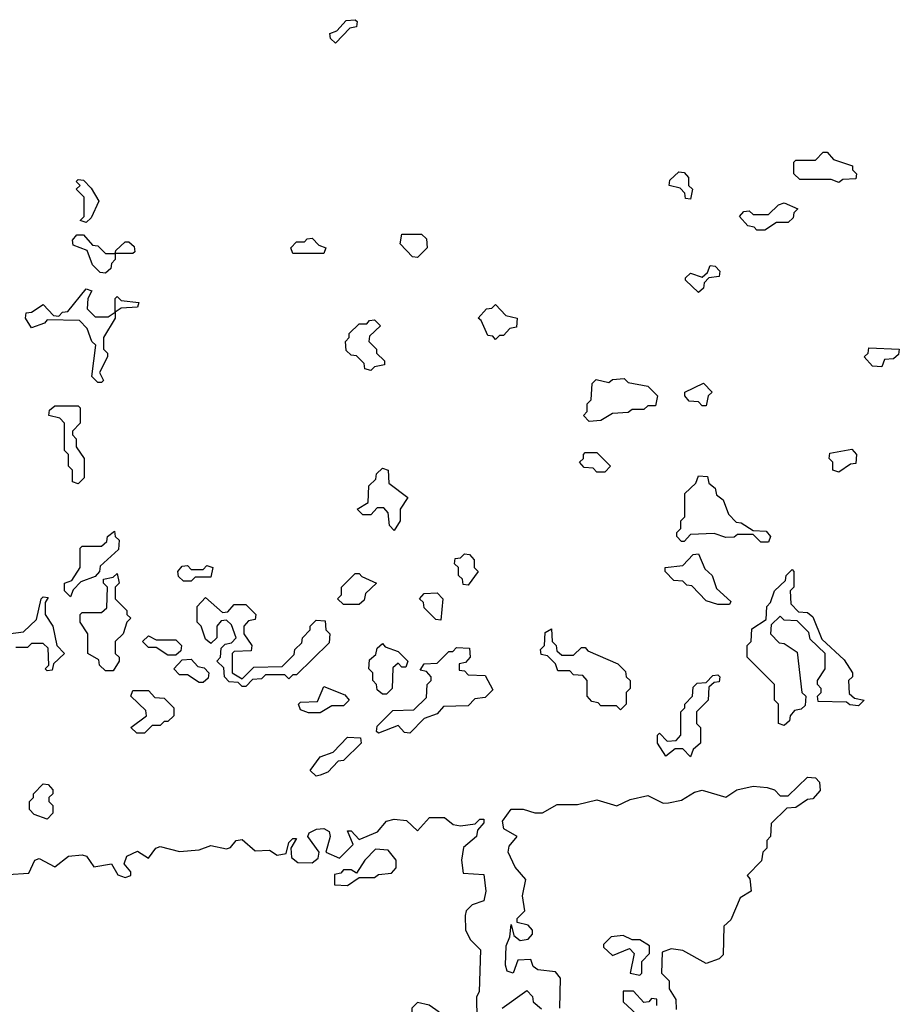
# Model space of a CAD drawing. Extents: x 2708302 to 2968450, y 494490 to 722710.
# Tile 147 of 256: x 2814565 to 2816820, y 673225 to 675750. Entities that reach past the tile are written whole.
import ezdxf

# ---------------------------------------------------------------- set-up
doc = ezdxf.new("R2010")
doc.units = 0

msp = doc.modelspace()

# ---------------------------------------------------------------- linework, layer by layer
at = {"layer": '0CON20XD'}
for points in [[(2815375, 675690), (2815361.7, 675701.7), (2815360, 675715), (2815378.3, 675721.7), (2815401.7, 675748.3), (2815425, 675750), (2815430, 675745), (2815428.3, 675731.7), (2815411.7, 675728.3), (2815375, 675690)], [(2816665, 675332.5), (2816645, 675340), (2816565, 675340), (2816550, 675355), (2816550, 675385), (2816555, 675390), (2816605, 675390), (2816625, 675410), (2816635, 675410), (2816651.7, 675391.7), (2816700, 675375), (2816700, 675365), (2816710, 675355), (2816708.3, 675341.7), (2816675, 675340), (2816665, 675332.5)], [(2814735, 675230), (2814720, 675235), (2814730, 675245), (2814730, 675295), (2814710, 675315), (2814720, 675325), (2814710, 675335), (2814715, 675340), (2814728.3, 675338.3), (2814748.3, 675318.3), (2814767.5, 675285), (2814748.3, 675241.7), (2814735, 675230)], [(2816285, 675290), (2816271.7, 675291.7), (2816270, 675305), (2816258.3, 675318.3), (2816230, 675325), (2816231.7, 675338.3), (2816255, 675360), (2816268.3, 675358.3), (2816280, 675345), (2816280, 675325), (2816290, 675315), (2816285, 675290)], [(2816475, 675210), (2816455, 675210), (2816448.3, 675218.3), (2816431.7, 675221.7), (2816410, 675245), (2816421.7, 675258.3), (2816435, 675260), (2816445, 675250), (2816485, 675250), (2816510, 675275), (2816525, 675280), (2816560, 675265), (2816550, 675255), (2816548.3, 675241.7), (2816535, 675230), (2816505, 675230), (2816475, 675210)], [(2814785, 675100), (2814771.7, 675101.7), (2814751.7, 675121.7), (2814738.3, 675158.3), (2814701.7, 675171.7), (2814700, 675185), (2814711.7, 675198.3), (2814728.3, 675198.3), (2814751.7, 675171.7), (2814765, 675170), (2814785, 675150), (2814810, 675150), (2814811.7, 675158.3), (2814835, 675180), (2814845, 675180), (2814858.3, 675168.3), (2814860, 675155), (2814855, 675150), (2814810, 675150), (2814810, 675135), (2814800, 675125), (2814798.3, 675111.7), (2814785, 675100)], [(2815345, 675150), (2815265, 675150), (2815260, 675165), (2815275, 675180), (2815295, 675180), (2815301.7, 675188.3), (2815315, 675190), (2815331.7, 675171.7), (2815350, 675165), (2815345, 675150)], [(2815585, 675140), (2815571.7, 675141.7), (2815540, 675175), (2815545, 675200), (2815595, 675200), (2815608.3, 675188.3), (2815610, 675165), (2815585, 675140)], [(2816305, 675050), (2816271.7, 675081.7), (2816271.7, 675088.3), (2816285, 675100), (2816315, 675090), (2816328.3, 675101.7), (2816335, 675120), (2816348.3, 675118.3), (2816360, 675105), (2816358.3, 675091.7), (2816331.7, 675088.3), (2816320, 675075), (2816318.3, 675061.7), (2816305, 675050)], [(2814775, 674820), (2814765, 674820), (2814750, 674835), (2814760, 674915), (2814750, 674925), (2814738.3, 674958.3), (2814718.3, 674978.3), (2814635, 674980), (2814628.3, 674971.7), (2814595, 674960), (2814580, 674985), (2814581.7, 674998.3), (2814595, 675000), (2814625, 675020), (2814651.7, 674991.7), (2814665, 674990), (2814675, 675000), (2814688.3, 675001.7), (2814735, 675060), (2814750, 675055), (2814740, 675035), (2814738.3, 675008.3), (2814758.3, 674988.3), (2814791.7, 674988.3), (2814810, 675000), (2814810, 675035), (2814815, 675040), (2814825, 675030), (2814870, 675025), (2814867, 675013), (2814825, 675010), (2814810, 675000), (2814810, 674985), (2814780, 674935), (2814780, 674905), (2814790, 674895), (2814790, 674885), (2814770, 674845), (2814780, 674825), (2814775, 674820)], [(2815785, 674930), (2815778.3, 674938.3), (2815765, 674940), (2815748.3, 674978.3), (2815740, 674985), (2815761.7, 675008.3), (2815775, 675010), (2815785, 675020), (2815811.7, 674991.7), (2815840, 674985), (2815838.3, 674961.7), (2815821.7, 674958.3), (2815805, 674940), (2815795, 674940), (2815785, 674930)], [(2815465, 674850), (2815450, 674855), (2815448.3, 674868.3), (2815428.3, 674888.3), (2815415, 674890), (2815401.7, 674901.7), (2815400, 674925), (2815410, 674935), (2815410, 674945), (2815435, 674970), (2815455, 674970), (2815461.7, 674978.3), (2815475, 674980), (2815490, 674965), (2815461.7, 674938.3), (2815460, 674925), (2815480, 674905), (2815480, 674895), (2815500, 674875), (2815500, 674865), (2815475, 674860), (2815465, 674850)], [(2816775, 674860), (2816751.7, 674861.7), (2816730, 674885), (2816740, 674895), (2816741.7, 674908.3), (2816820, 674905), (2816818.3, 674891.7), (2816805, 674880), (2816781.7, 674878.3), (2816775, 674860)], [(2816025, 674720), (2816010, 674735), (2816020, 674745), (2816020, 674765), (2816030, 674775), (2816033, 674817), (2816043, 674827), (2816075, 674820), (2816085, 674827.5), (2816115, 674830), (2816125, 674820), (2816175, 674810), (2816200, 674785), (2816195, 674760), (2816175, 674760), (2816165, 674750), (2816135, 674750), (2816125, 674742.5), (2816085, 674740), (2816055, 674722.5), (2816025, 674720)], [(2816325, 674760), (2816315, 674760), (2816305, 674770), (2816281.7, 674771.7), (2816270, 674785), (2816270, 674795), (2816318.3, 674818.3), (2816340, 674795), (2816330, 674785), (2816325, 674760)], [(2814715, 674560), (2814700, 674565), (2814700, 674595), (2814690, 674605), (2814690, 674635), (2814680, 674645), (2814680, 674715), (2814668.3, 674728.3), (2814640, 674735), (2814641.7, 674748.3), (2814655, 674760), (2814715, 674760), (2814720, 674755), (2814720, 674715), (2814700, 674695), (2814700, 674685), (2814710, 674675), (2814710, 674655), (2814730, 674625), (2814730, 674575), (2814715, 674560)], [(2816065, 674590), (2816045, 674590), (2816035, 674600), (2816011.7, 674601.7), (2816000, 674615), (2816010, 674625), (2816010, 674635), (2816015, 674640), (2816045, 674640), (2816080, 674605), (2816065, 674590)], [(2816665, 674590), (2816650, 674595), (2816650, 674615), (2816640, 674625), (2816641.7, 674638.3), (2816698.3, 674648.3), (2816710, 674635), (2816708.3, 674611.7), (2816695, 674610), (2816665, 674590)], [(2815525, 674440), (2815513, 674453), (2815510, 674485), (2815498.3, 674498.3), (2815481.7, 674498.3), (2815465, 674480), (2815445, 674480), (2815430, 674495), (2815458.3, 674511.7), (2815460, 674555), (2815478.3, 674571.7), (2815480, 674585), (2815495, 674600), (2815510, 674595), (2815511.7, 674561.7), (2815560, 674525), (2815540, 674495), (2815540, 674465), (2815525, 674440)], [(2816485, 674410), (2816465, 674410), (2816445, 674430), (2816405, 674430), (2816397, 674423), (2816375, 674422.5), (2816345, 674432.5), (2816285, 674430), (2816268.3, 674411.7), (2816261.7, 674411.7), (2816250, 674425), (2816250, 674435), (2816260, 674445), (2816260, 674465), (2816270, 674475), (2816270, 674535), (2816298.3, 674561.7), (2816305, 674580), (2816328.3, 674578.3), (2816331.7, 674561.7), (2816348.3, 674548.3), (2816351.7, 674531.7), (2816368.3, 674518.3), (2816381.7, 674481.7), (2816401.7, 674461.7), (2816415, 674460), (2816445, 674440), (2816478.3, 674438.3), (2816490, 674425), (2816485, 674410)], [(2814695, 674270), (2814680, 674285), (2814680, 674305), (2814698.3, 674311.7), (2814720, 674345), (2814720, 674395), (2814725, 674400), (2814775, 674400), (2814788.3, 674411.7), (2814790, 674425), (2814808.3, 674438.3), (2814810, 674425), (2814820, 674415), (2814818.3, 674391.7), (2814771.7, 674348.3), (2814770, 674335), (2814758.3, 674321.7), (2814721.7, 674308.3), (2814701.7, 674288.3), (2814695, 674270)], [(2815715, 674300), (2815701.7, 674301.7), (2815700, 674315), (2815690, 674325), (2815690, 674345), (2815680, 674355), (2815681.7, 674368.3), (2815695, 674370), (2815705, 674380), (2815718.3, 674378.3), (2815730, 674365), (2815730, 674345), (2815740, 674335), (2815715, 674300)], [(2816385, 674250), (2816355, 674250), (2816325, 674260), (2816288.3, 674298.3), (2816275, 674300), (2816265, 674310), (2816241.7, 674311.7), (2816220, 674335), (2816220, 674345), (2816265, 674350), (2816291.7, 674378.3), (2816305, 674380), (2816321.7, 674341.7), (2816340, 674325), (2816351.7, 674291.7), (2816388.3, 674258.3), (2816385, 674250)], [(2814805, 674080), (2814785, 674080), (2814770, 674095), (2814768.3, 674108.3), (2814740, 674125), (2814740, 674175), (2814720, 674205), (2814720, 674225), (2814725, 674230), (2814775, 674230), (2814788.3, 674241.7), (2814790, 674295), (2814780, 674305), (2814780, 674315), (2814805, 674320), (2814815, 674330), (2814820, 674305), (2814810, 674295), (2814810, 674265), (2814840, 674235), (2814840, 674225), (2814850, 674215), (2814840, 674205), (2814830, 674175), (2814810, 674155), (2814810, 674125), (2814820, 674115), (2814820, 674105), (2814805, 674080)], [(2815005, 674310), (2814985, 674310), (2814971.7, 674321.7), (2814970, 674335), (2814981.7, 674348.3), (2814995, 674350), (2815005, 674340), (2815035, 674340), (2815045, 674350), (2815060, 674345), (2815055, 674320), (2815015, 674320), (2815005, 674310)], [(2815435, 674250), (2815395, 674250), (2815380, 674265), (2815390, 674275), (2815390, 674295), (2815425, 674330), (2815435, 674330), (2815441.7, 674321.7), (2815480, 674305), (2815451.7, 674278.3), (2815448.3, 674261.7), (2815435, 674250)], [(2816525, 673940), (2816510, 673945), (2816510, 673995), (2816500, 674005), (2816500, 674045), (2816430, 674115), (2816430, 674145), (2816440, 674155), (2816441.7, 674188.3), (2816478.3, 674211.7), (2816480, 674245), (2816490, 674255), (2816500, 674285), (2816528.3, 674311.7), (2816530, 674325), (2816545, 674340), (2816550, 674335), (2816550, 674295), (2816540, 674285), (2816541.7, 674251.7), (2816561.7, 674231.7), (2816585, 674230), (2816598.3, 674218.3), (2816621.7, 674161.7), (2816678.3, 674108.3), (2816700, 674075), (2816700, 674065), (2816690, 674055), (2816691.7, 674021.7), (2816705, 674010), (2816730, 674005), (2816715, 673990), (2816693, 673993), (2816685, 674000), (2816611.7, 674001.7), (2816610, 674015), (2816620, 674025), (2816620, 674035), (2816610, 674045), (2816610, 674055), (2816630, 674085), (2816630, 674125), (2816591.7, 674161.7), (2816588.3, 674178.3), (2816558.3, 674208.3), (2816525, 674210), (2816515, 674220), (2816491.7, 674198.3), (2816490, 674175), (2816511.7, 674151.7), (2816525, 674150), (2816558.3, 674128.3), (2816570, 674025), (2816580, 674015), (2816578.3, 673991.7), (2816568.3, 673981.7), (2816551.7, 673978.3), (2816540, 673965), (2816538.3, 673951.7), (2816525, 673940)], [(2815645, 674210), (2815631.7, 674211.7), (2815601.7, 674241.7), (2815600, 674255), (2815590, 674265), (2815601.7, 674278.3), (2815635, 674280), (2815650, 674265), (2815645, 674210)], [(2814495, 674170), (2814575, 674180), (2814608.3, 674211.7), (2814620, 674265), (2814625, 674270), (2814638.3, 674268.3), (2814630, 674255), (2814630, 674225), (2814650, 674195), (2814660, 674145), (2814680, 674125), (2814651.7, 674098.3), (2814648.3, 674081.7), (2814635, 674080), (2814630, 674085), (2814640, 674095), (2814638.3, 674138.3), (2814625, 674150), (2814595, 674150), (2814585, 674140), (2814555, 674140)], [(2815145, 674040), (2815135, 674040), (2815125, 674050), (2815101.7, 674051.7), (2815090, 674065), (2815088.3, 674088.3), (2815070, 674105), (2815080, 674115), (2815081.7, 674138.3), (2815091.7, 674148.3), (2815108.3, 674151.7), (2815120, 674165), (2815108.3, 674198.3), (2815095, 674210), (2815081.7, 674208.3), (2815070, 674195), (2815070, 674165), (2815055, 674150), (2815041.7, 674161.7), (2815030, 674195), (2815020, 674205), (2815020, 674245), (2815041.7, 674268.3), (2815085, 674230), (2815098.3, 674231.7), (2815115, 674250), (2815145, 674250), (2815170, 674225), (2815168.3, 674211.7), (2815151.7, 674208.3), (2815140, 674195), (2815140, 674175), (2815160, 674145), (2815158.3, 674131.7), (2815115, 674130), (2815110, 674125), (2815110, 674075), (2815135, 674060), (2815165, 674090), (2815238.3, 674091.7), (2815268.3, 674121.7), (2815270, 674135), (2815288.3, 674151.7), (2815290, 674165), (2815310, 674185), (2815310, 674195), (2815325, 674210), (2815348.3, 674208.3), (2815350, 674185), (2815360, 674175), (2815358.3, 674151.7), (2815275, 674070), (2815265, 674070), (2815255, 674060), (2815245, 674070), (2815195, 674070), (2815185, 674060), (2815161.7, 674058.3), (2815145, 674040)], [(2816105, 673980), (2816095, 673990), (2816055, 673990), (2816048.3, 673998.3), (2816031.7, 674001.7), (2816020, 674015), (2816020, 674055), (2816008.3, 674068.3), (2815985, 674070), (2815975, 674080), (2815945, 674080), (2815938.3, 674098.3), (2815918.3, 674118.3), (2815901.7, 674121.7), (2815900, 674135), (2815910, 674145), (2815911.7, 674178.3), (2815928.3, 674188.3), (2815930, 674155), (2815940, 674145), (2815941.7, 674131.7), (2815955, 674120), (2815985, 674120), (2816005, 674140), (2816015, 674140), (2816021.7, 674131.7), (2816098.3, 674098.3), (2816118.3, 674078.3), (2816120, 674065), (2816130, 674055), (2816130, 674035), (2816120, 674025), (2816120, 673995), (2816105, 673980)], [(2814965, 674120), (2814945, 674120), (2814915, 674140), (2814895, 674140), (2814880, 674155), (2814895, 674170), (2814915, 674160), (2814965, 674160), (2814980, 674145), (2814978.3, 674131.7), (2814965, 674120)], [(2815505, 674020), (2815495, 674020), (2815481.7, 674031.7), (2815480, 674045), (2815470, 674055), (2815470, 674075), (2815460, 674085), (2815461.7, 674108.3), (2815478.3, 674121.7), (2815481.7, 674138.3), (2815495, 674150), (2815501.7, 674141.7), (2815535, 674130), (2815560, 674105), (2815555, 674090), (2815545, 674090), (2815535, 674100), (2815521.7, 674088.3), (2815520, 674035), (2815505, 674020)], [(2815565, 673920), (2815551.7, 673921.7), (2815535, 673940), (2815485, 673920), (2815480, 673925), (2815481.7, 673938.3), (2815521.7, 673978.3), (2815575, 673980), (2815608.3, 674011.7), (2815610, 674045), (2815620, 674055), (2815620, 674065), (2815608.3, 674078.3), (2815591.7, 674081.7), (2815601.7, 674098.3), (2815635, 674100), (2815665, 674130), (2815675, 674130), (2815685, 674140), (2815718.3, 674138.3), (2815720, 674115), (2815708.3, 674101.7), (2815691.7, 674098.3), (2815691.7, 674081.7), (2815705, 674080), (2815715, 674070), (2815758.3, 674068.3), (2815778.3, 674031.7), (2815758.3, 674011.7), (2815731.7, 674008.3), (2815715, 673990), (2815651.7, 673988.3), (2815635, 673970), (2815601.7, 673958.3), (2815565, 673920)], [(2815035, 674050), (2815025, 674050), (2814995, 674070), (2814975, 674070), (2814960, 674085), (2814981.7, 674108.3), (2815005, 674110), (2815021.7, 674091.7), (2815038.3, 674088.3), (2815050, 674075), (2815048.3, 674061.7), (2815035, 674050)], [(2816285, 673860), (2816265, 673880), (2816245, 673880), (2816221.7, 673861.7), (2816200, 673895), (2816200, 673915), (2816205, 673920), (2816225, 673900), (2816248.3, 673901.7), (2816260, 673915), (2816260, 673975), (2816270, 673985), (2816270, 673995), (2816290, 674015), (2816291.7, 674038.3), (2816301.7, 674048.3), (2816325, 674050), (2816341.7, 674068.3), (2816355, 674070), (2816360, 674065), (2816358.3, 674051.7), (2816345, 674050), (2816331.7, 674038.3), (2816330, 674005), (2816300, 673975), (2816300, 673945), (2816310, 673935), (2816310, 673895), (2816291.7, 673878.3), (2816285, 673860)], [(2814885, 673920), (2814865, 673920), (2814850, 673935), (2814890, 673965), (2814888.3, 673978.3), (2814850, 674015), (2814855, 674030), (2814895, 674030), (2814911.7, 674011.7), (2814935, 674010), (2814960, 673985), (2814960, 673965), (2814945, 673950), (2814935, 673950), (2814925, 673940), (2814905, 673940), (2814885, 673920)], [(2815335, 673972.5), (2815305, 673972.5), (2815285, 673980), (2815280, 673995), (2815285, 674000), (2815328.3, 674001.7), (2815345, 674040), (2815398.3, 674018.3), (2815410, 674005), (2815395, 673990), (2815365, 673990), (2815335, 673972.5)], [(2815325, 673810), (2815310, 673825), (2815335, 673860), (2815368.3, 673871.7), (2815405, 673910), (2815438.3, 673908.3), (2815440, 673895), (2815395, 673850), (2815381.7, 673848.3), (2815355, 673820), (2815335, 673812.5), (2815325, 673810)], [(2815950, 673215), (2815951.7, 673291.7), (2815938.3, 673308.3), (2815893, 673313), (2815881.7, 673321.7), (2815875, 673340), (2815841.7, 673338.3), (2815830, 673305), (2815815, 673310), (2815810.8, 673325), (2815812, 673375), (2815821.7, 673398.3), (2815825, 673430), (2815831.7, 673401.7), (2815848.3, 673388.3), (2815868.3, 673391.7), (2815880, 673405), (2815880, 673415), (2815868.3, 673428.3), (2815840, 673435), (2815840, 673445), (2815860, 673465), (2815853.6, 673503.6), (2815862.5, 673545), (2815835, 673576.7), (2815816.9, 673615), (2815819.8, 673630.2), (2815840, 673655), (2815806, 673675), (2815802.5, 673695), (2815825, 673725.4), (2815855.4, 673725.4), (2815885.6, 673715.6), (2815905, 673715.7), (2815942.7, 673737.3), (2815995, 673737.3), (2816045, 673749.1), (2816096.1, 673733.9), (2816129.7, 673750.3), (2816175, 673760.6), (2816215, 673741.2), (2816228.3, 673741.7), (2816261.7, 673748.3), (2816295, 673769.4), (2816315, 673774.4), (2816375, 673756.2), (2816403.3, 673775), (2816445, 673784.4), (2816481.2, 673781.2), (2816500, 673775), (2816515, 673760), (2816535, 673760), (2816585, 673807.5), (2816605, 673805.5), (2816615.8, 673795), (2816617, 673773), (2816598.3, 673751.7), (2816585, 673750), (2816555, 673730), (2816531.7, 673728.3), (2816491.7, 673688.3), (2816490, 673655), (2816480, 673645), (2816480, 673625), (2816470, 673615), (2816467, 673593), (2816430, 673555), (2816437, 673547), (2816440, 673515), (2816411.7, 673498.3), (2816388.3, 673441.7), (2816370, 673425), (2816368.3, 673351.7), (2816358.3, 673341.7), (2816325, 673330), (2816265, 673363.3), (2816235, 673367.5), (2816211.7, 673358.3), (2816210, 673305), (2816230, 673285), (2816230, 673265), (2816247, 673237), (2816248.3, 673211.7)], [(2814635, 673700), (2814601.7, 673711.7), (2814590, 673725), (2814590, 673745), (2814600, 673755), (2814600, 673765), (2814625, 673790), (2814638.3, 673788.3), (2814650, 673775), (2814650, 673765), (2814640, 673755), (2814640, 673745), (2814650, 673735), (2814650, 673715), (2814635, 673700)], [(2814535, 673557.5), (2814588.3, 673561.7), (2814604.2, 673595), (2814615, 673598.9), (2814655, 673577.5), (2814690, 673605), (2814725, 673608.6), (2814736.2, 673605), (2814755, 673577.5), (2814800, 673585), (2814817, 673557), (2814835, 673550), (2814850, 673555), (2814850, 673565), (2814832.5, 673585), (2814840, 673605), (2814867.3, 673617.3), (2814895, 673600), (2814914, 673625), (2814925, 673629.4), (2814975, 673616.7), (2815025, 673621.2), (2815055, 673632.5), (2815095, 673623.3), (2815105, 673626.7), (2815120, 673645), (2815135, 673647.5), (2815168.3, 673618.3), (2815205, 673620), (2815225, 673607.5), (2815248.3, 673611.7), (2815255, 673640), (2815265, 673650), (2815275, 673650), (2815260, 673625), (2815261.7, 673601.7), (2815278.3, 673588.3), (2815315, 673587.5), (2815330, 673600), (2815332.5, 673615), (2815303.3, 673655), (2815306.7, 673665), (2815325.6, 673674.4), (2815345, 673675.6), (2815358.2, 673668.2), (2815361.1, 673655), (2815350, 673615), (2815385, 673600), (2815420, 673635), (2815405, 673670), (2815415, 673670), (2815435, 673647.5), (2815482.5, 673667.5), (2815505.6, 673694.4), (2815525, 673700), (2815556.4, 673696.4), (2815585, 673670), (2815615.6, 673704.4), (2815654.4, 673704.4), (2815676.4, 673686.4), (2815695, 673682.5), (2815732.5, 673687.5), (2815745, 673700), (2815755, 673700), (2815755, 673690), (2815738.3, 673671.7), (2815736.2, 673655), (2815703, 673627), (2815697.5, 673595), (2815701.7, 673561.7), (2815755, 673557.5), (2815760, 673515), (2815755, 673490), (2815725, 673480), (2815710, 673465), (2815707, 673453), (2815707.5, 673415), (2815720.7, 673390.7), (2815746.2, 673365), (2815743, 673257), (2815736.2, 673243.8), (2815737, 673187)], [(2815405, 673530), (2815435, 673550), (2815475, 673550), (2815485, 673557.5), (2815518.3, 673561.7), (2815530, 673575), (2815530, 673595), (2815510, 673620), (2815477.5, 673622.5), (2815450, 673595), (2815428.3, 673561.7), (2815415, 673570), (2815395, 673570), (2815388.3, 673561.7), (2815371.7, 673558.3), (2815371.7, 673531.7), (2815405, 673530)], [(2816155, 673300), (2816160, 673305), (2816160, 673335), (2816180, 673355), (2816180, 673375), (2816155, 673390), (2816135, 673390), (2816111.7, 673401.7), (2816081.7, 673398.3), (2816061.7, 673378.3), (2816061.7, 673371.7), (2816085, 673350), (2816128.3, 673368.3), (2816140, 673355), (2816130, 673305), (2816155, 673300)], [(2815802.2, 673215), (2815865, 673260), (2815880, 673245), (2815881.7, 673231.7), (2815903, 673213)], [(2816198.3, 673221.7), (2816198.3, 673238.3), (2816185, 673240), (2816178.3, 673231.7), (2816165, 673230), (2816138.3, 673258.3), (2816111.7, 673258.3), (2816111.7, 673231.7), (2816158.3, 673188.3)], [(2815605, 673170), (2815628.3, 673181.7), (2815640, 673195), (2815640, 673205), (2815615, 673222.5), (2815585, 673230), (2815570, 673215), (2815570, 673175), (2815575, 673170), (2815605, 673170)]]:
    msp.add_lwpolyline(points, dxfattribs=at)

doc.saveas('drawing.dxf')
